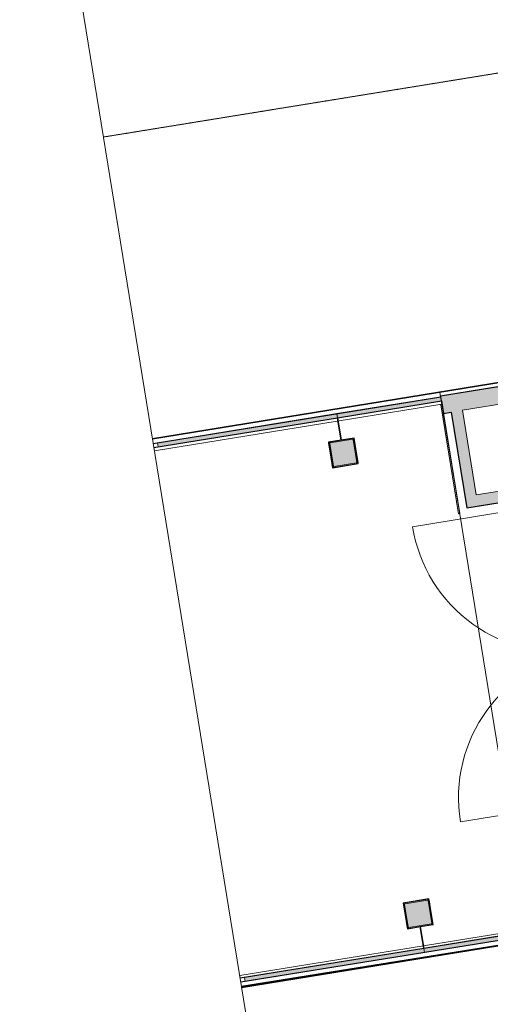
# Model space of a CAD drawing. Header units: millimetres. Extents: x 344773 to 395309, y 816588 to 874127.
# Tile 17 of 25: x 350406 to 354030, y 858623 to 866215. Entities that reach past the tile are written whole.
import ezdxf

# ---------------------------------------------------------------- set-up
doc = ezdxf.new("R2010")
doc.units = ezdxf.units.MM
doc.linetypes.add('System - Akser', pattern=[7.2, 4.8, -0.8, 0.8, -0.8])
for name, color, linetype, lineweight in [('0-1', 7, 'Continuous', 5), ('0-2', 8, 'Continuous', 5), ('A-AREA-BNDY', 1, 'Continuous', 5), ('A-DOOR-1', 50, 'Continuous', 5), ('A-FLOR-1', 8, 'Continuous', 5), ('A-GLAZ-CURT-1', 10, 'Continuous', 9), ('A-GLAZ-CURT-2', 7, 'Continuous', 5), ('A-WALL-PATT-1', 7, 'Continuous', 5), ('A852-TYNN', 7, 'Continuous', 5), ('I-WALL-1', 10, 'Continuous', 9), ('S-COLS', 52, 'Continuous', 5), ('S-COLS-1', 250, 'Continuous', 5), ('S-COLS-2', 10, 'Continuous', 9), ('S-GRID-1', 1, 'System - Akser', 5)]:
    doc.layers.add(name, color=color, linetype=linetype, lineweight=lineweight)
for name, color, linetype in [('_grå hatch fotavtrykk', 7, 'Continuous'), ('A862-B-RLin', 1, 'Continuous'), ('A862-B-RLin-Etasje', 6, 'Continuous')]:
    doc.layers.add(name, color=color, linetype=linetype)
doc.layers.add('A862-N-RLin', color=7, linetype='Continuous', plot=False)
doc.styles.add('Arial_3.0', font='arial.ttf', dxfattribs={"width": 0.7, "height": 3})

# ---------------------------------------------------------------- blocks, each defined once
blk = doc.blocks.new('A200 - Slagdør - Tofløyet - A244 - DI_LSO - 2390 x 2190 mm-32050625-ENBR-80052-AA1-TOF-200-0002_2D')
at = {"layer": 'A-DOOR-1'}
for p, q in [((-1238.3, -30), (-1238.3, 62)), ((-85.3, -30), (-85.3, 10)), ((1067.7, -30), (1067.7, 62)), ((-1238.3, -30), (-1238.3, -1183)), ((1067.7, -30), (1067.7, -1183))]:
    blk.add_line(p, q, dxfattribs=at)
for centre, start, end in [((-1238.3, -30), 270, 0), ((1067.7, -30), 180, 270)]:
    blk.add_arc(centre, 1153, start, end, dxfattribs=at)
blk = doc.blocks.new('System Panel - A233 - Glass 32 mm passasjerbro nord-26864638-ENBR-80052-AA1-TOF-200-0002_2D')
at = {"layer": 'A-GLAZ-CURT-2'}
blk.add_hatch(color=256, dxfattribs=at).paths.add_polyline_path([(-405, 37), (405, 37), (405, 69), (-405, 69)], flags=0)
at = {"layer": 'A-GLAZ-CURT-1'}
for p, q in [((405, 69), (-405, 69)), ((-405, 69), (-405, 37)), ((-405, 37), (405, 37)), ((405, 37), (405, 69))]:
    blk.add_line(p, q, dxfattribs=at)
blk = doc.blocks.new('System Panel - A233 - Glass 32 mm passasjerbro nord-26864640-ENBR-80052-AA1-TOF-200-0002_2D')
at = {"layer": 'A-GLAZ-CURT-2'}
blk.add_hatch(color=256, dxfattribs=at).paths.add_polyline_path([(-700, 37), (700, 37), (700, 69), (-700, 69)], flags=0)
at = {"layer": 'A-GLAZ-CURT-1'}
for p, q in [((700, 69), (-700, 69)), ((-700, 69), (-700, 37)), ((-700, 37), (700, 37)), ((700, 37), (700, 69))]:
    blk.add_line(p, q, dxfattribs=at)
blk = doc.blocks.new('System Panel - A233 - Glass 32 mm passasjerbro syd-V238-ENBR-80052-AA1-TOF-200-0002_2D')
at = {"layer": 'A-GLAZ-CURT-2'}
blk.add_hatch(color=256, dxfattribs=at).paths.add_polyline_path([(-405, -69), (405, -69), (405, -37), (-405, -37)], flags=0)
at = {"layer": 'A-GLAZ-CURT-1'}
for p, q in [((405, -37), (-405, -37)), ((-405, -37), (-405, -69)), ((-405, -69), (405, -69)), ((405, -69), (405, -37))]:
    blk.add_line(p, q, dxfattribs=at)
blk = doc.blocks.new('System Panel - A233 - Glass 32 mm passasjerbro syd-26864575-ENBR-80052-AA1-TOF-200-0002_2D')
at = {"layer": 'A-GLAZ-CURT-2'}
blk.add_hatch(color=256, dxfattribs=at).paths.add_polyline_path([(-700, -69), (700, -69), (700, -37), (-700, -37)], flags=0)
at = {"layer": 'A-GLAZ-CURT-1'}
for p, q in [((700, -37), (-700, -37)), ((-700, -37), (-700, -69)), ((-700, -69), (700, -69)), ((700, -69), (700, -37))]:
    blk.add_line(p, q, dxfattribs=at)
blk = doc.blocks.new('A222 - HUP - A222 - HUP - 200 x 200 x 8 mm-27961562-ENBR-80052-AA1-TOF-200-0002_2D')
at = {"layer": 'S-COLS-2'}
for p, q in [((-100, 100), (-100, -100)), ((100, 100), (-100, 100)), ((100, -100), (100, 100)), ((-100, -100), (100, -100))]:
    blk.add_line(p, q, dxfattribs=at)
blk = doc.blocks.new('A222 - HUP - A222 - HUP - 200 x 200 x 8 mm-27961564-ENBR-80052-AA1-TOF-200-0002_2D')
at = {"layer": 'S-COLS-2'}
for p, q in [((-100, 100), (100, 100)), ((-100, -100), (-100, 100)), ((100, 100), (100, -100)), ((100, -100), (-100, -100))]:
    blk.add_line(p, q, dxfattribs=at)
blk = doc.blocks.new('System Panel - A246-M01 Veggkledning_ metallkasett-28280491-ENBR-80052-AA1-TOF-200-0002_2D')
at = {"layer": 'A-GLAZ-CURT-1'}
for p, q in [((425, 10), (-425, 10)), ((-425, 10), (-425, 0)), ((-425, 0), (425, 0)), ((425, 0), (425, 10))]:
    blk.add_line(p, q, dxfattribs=at)

msp = doc.modelspace()

# ---------------------------------------------------------------- hatches: boundary and pattern name
at = {"layer": 'A-WALL-PATT-1'}
for points in [[(354370.4, 863292.6), (354348.4, 863427.8), (353647.6, 863314), (353669.6, 863178.8), (353816.7, 863202.7)], [(353816.7, 863202.7), (353730.3, 863188.7), (353836.2, 862536.6), (353922.5, 862550.7)], [(354477.2, 862640.7), (353836.2, 862536.6), (353850.2, 862450.3), (354491.3, 862554.3)]]:
    msp.add_hatch(color=256, dxfattribs=at).paths.add_polyline_path(points, flags=0)
at = {"layer": 'S-COLS'}
h = msp.add_hatch(color=256, dxfattribs=at)
h.paths.add_polyline_path([(352982.4, 862981.1), (352975.1, 862975.8), (353003.3, 862802.1), (353011.9, 862799.4)], flags=0)
h.paths.add_polyline_path([(352973.2, 862987.7), (352791.6, 862958.2), (352796.8, 862950.9), (352970.5, 862979.1)], flags=0)
h.paths.add_polyline_path([(353005.2, 862790.3), (353000, 862797.5), (352826.3, 862769.3), (352823.6, 862760.8)], flags=0)
h.paths.add_polyline_path([(352793.5, 862946.4), (352785, 862949), (352814.4, 862767.4), (352821.7, 862772.6)], flags=0)
h = msp.add_hatch(color=256, dxfattribs=at)
h.paths.add_polyline_path([(353588.7, 859246), (353559.2, 859427.6), (353552, 859422.4), (353580.2, 859248.6)], flags=0)
h.paths.add_polyline_path([(353582.1, 859236.8), (353576.9, 859244), (353403.1, 859215.8), (353400.5, 859207.3)], flags=0)
h.paths.add_polyline_path([(353550.1, 859434.2), (353368.4, 859404.7), (353373.7, 859397.5), (353547.4, 859425.7)], flags=0)
h.paths.add_polyline_path([(353398.6, 859219.1), (353370.4, 859392.9), (353361.8, 859395.5), (353391.3, 859213.9)], flags=0)
at = {"layer": 'S-COLS-1'}
for points in [[(352975, 862976.7), (352971.4, 862979.3), (352793.4, 862947.2), (352825.5, 862769.2), (353003.5, 862801.3)], [(353580.3, 859247.8), (353548.2, 859425.8), (353370.2, 859393.7), (353402.3, 859215.7), (353577.7, 859244.2)]]:
    msp.add_hatch(color=256, dxfattribs=at).paths.add_polyline_path(points, flags=0)

# ---------------------------------------------------------------- linework, layer by layer
at = {"layer": '_grå hatch fotavtrykk'}
for points in [[(351428.4, 862984.1), (354555.6, 863491.7), (354579.7, 863343), (355851.5, 863549.5), (354967.3, 868996.4)], [(358639.5, 818562.4), (360864, 818922.2), (360868.1, 818897.1), (361771, 819043.7), (361790.4, 818924.5), (363062.1, 819130.9), (356490.3, 859614.3), (355184.5, 859402.3), (355203.1, 859287.8), (354324.3, 859145.7), (354329.2, 859115.6), (352114.2, 858759.2)]]:
    msp.add_lwpolyline(points, dxfattribs=at)
at = {"layer": 'A-AREA-BNDY', "flags": 128}
msp.add_lwpolyline([(352114.7, 858756.1), (354329.2, 859115.6), (354178.3, 860045.2), (353793.2, 862417.3), (353642.8, 863343.6), (351428.4, 862984.1)], dxfattribs=at)
at = {"layer": 'A-FLOR-1'}
for p, q in [((353657.9, 863250.8), (351443.5, 862891.3)), ((352100.4, 858844.3), (354314.9, 859203.8))]:
    msp.add_line(p, q, dxfattribs=at)
at = {"layer": 'A852-TYNN'}
msp.add_lwpolyline([(350568.3, 868282.3), (358960, 816588.4), (394963.5, 822433), (386571.9, 874126.9)], close=True, dxfattribs=at)
at = {"layer": 'A862-B-RLin', "flags": 128}
msp.add_lwpolyline([(351434.3, 862947.6), (353648.8, 863307.1), (353647.6, 863314), (354348.4, 863427.8), (354349.2, 863423.1), (354445.8, 863438.8), (355121.8, 859274.7), (355056, 859264), (355026.1, 859259.6), (354324.3, 859145.7), (354323.2, 859152.1), (352108.8, 858792.6)], dxfattribs=at)
at = {"layer": 'A862-B-RLin-Etasje', "flags": 128}
for points in [[(354722.8, 868956.7), (355605.8, 863517.2), (355607, 863509.8), (354579.7, 863343), (354555.7, 863491.3), (351428.5, 862983.6)], [(352115.2, 858753.2), (355242, 859260.2), (355218.8, 859403.3), (355218.5, 859407.9), (356245.8, 859574.6), (356246.8, 859568.9), (362816.5, 819098.6), (362817.7, 819091.2), (361790.4, 818924.5), (361766.3, 819072.7), (361564.7, 819040), (358639.1, 818565.1)]]:
    msp.add_lwpolyline(points, dxfattribs=at)
at = {"layer": 'A862-N-RLin', "flags": 128}
for points in [[(351439.4, 862916), (352854.3, 863145.7), (352882.3, 862972.9), (352783.7, 862956.9), (352815.7, 862759.5), (353013.1, 862791.5), (352981.1, 862989), (352882.5, 862973), (352854.4, 863145.7), (353653.9, 863275.5), (353669.6, 863178.8), (353730.3, 863188.7), (353850.2, 862450.3), (354525.3, 862559.8)], [(354318.1, 859183.7), (353518.7, 859053.9), (353491.4, 859222.1), (353590, 859238.1), (353557.9, 859435.5), (353360.5, 859403.4), (353392.6, 859206), (353491.2, 859222), (353518.6, 859053.9), (352103.7, 858824.2)]]:
    msp.add_lwpolyline(points, dxfattribs=at)
at = {"layer": 'I-WALL-1'}
for p, q in [((354348.4, 863427.8), (353647.6, 863314)), ((353647.6, 863314), (353669.6, 863178.8)), ((353816.7, 863202.7), (354370.4, 863292.6)), ((353669.6, 863178.8), (353730.3, 863188.7)), ((353730.3, 863188.7), (353836.2, 862536.6)), ((353922.5, 862550.7), (353816.7, 863202.7)), ((354477.2, 862640.7), (353922.5, 862550.7)), ((353836.2, 862536.6), (353850.2, 862450.3)), ((353850.2, 862450.3), (354491.3, 862554.3))]:
    msp.add_line(p, q, dxfattribs=at)
at = {"layer": 'S-COLS-2'}
for p, q in [((352785, 862949), (352814.4, 862767.4)), ((352973.2, 862987.7), (352791.6, 862958.2)), ((352793.4, 862947.2), (352821.8, 862771.8)), ((352821.7, 862772.6), (352793.5, 862946.4)), ((352971.4, 862979.3), (352796, 862950.8)), ((352796.8, 862950.9), (352970.5, 862979.1)), ((353003.5, 862801.3), (352975, 862976.7)), ((352975.1, 862975.8), (353003.3, 862802.1)), ((353011.9, 862799.4), (352982.4, 862981.1)), ((352823.6, 862760.8), (353005.2, 862790.3)), ((352825.5, 862769.2), (353000.9, 862797.7)), ((353000, 862797.5), (352826.3, 862769.3)), ((353361.8, 859395.5), (353391.3, 859213.9)), ((353550.1, 859434.2), (353368.4, 859404.7)), ((353370.2, 859393.7), (353398.7, 859218.3)), ((353398.6, 859219.1), (353370.4, 859392.9)), ((353548.2, 859425.8), (353372.8, 859397.3)), ((353373.7, 859397.5), (353547.4, 859425.7)), ((353580.3, 859247.8), (353551.8, 859423.2)), ((353552, 859422.4), (353580.2, 859248.6)), ((353588.7, 859246), (353559.2, 859427.6)), ((353400.5, 859207.3), (353582.1, 859236.8)), ((353402.3, 859215.7), (353577.7, 859244.2)), ((353576.9, 859244), (353403.1, 859215.8))]:
    msp.add_line(p, q, dxfattribs=at)
for centre, radius, start, end in [((352792.9, 862950.3), 8, 99.22061, 189.22061), ((352796.5, 862947.7), 3.15, 99.22061, 189.22061), ((352797.5, 862947), 4, 99.22061, 189.22061), ((352971.2, 862975.2), 4, 9.22061, 99.22061), ((352971.9, 862976.2), 3.15, 9.22061, 99.22061), ((352974.5, 862979.8), 8, 9.22061, 99.22061), ((352999.4, 862801.5), 4, 279.22061, 9.22061), ((353000.4, 862800.8), 3.15, 279.22061, 9.22061), ((353004, 862798.2), 8, 279.22061, 9.22061), ((352822.3, 862768.7), 8, 189.22061, 279.22061), ((352825.7, 862773.3), 4, 189.22061, 279.22061), ((352824.9, 862772.3), 3.15, 189.22061, 279.22061), ((353369.7, 859396.8), 8, 99.22061, 189.22061), ((353373.3, 859394.2), 3.15, 99.22061, 189.22061), ((353374.3, 859393.5), 4, 99.22061, 189.22061), ((353548, 859421.7), 4, 9.22061, 99.22061), ((353548.7, 859422.7), 3.15, 9.22061, 99.22061), ((353551.3, 859426.3), 8, 9.22061, 99.22061), ((353576.2, 859248), 4, 279.22061, 9.22061), ((353577.2, 859247.3), 3.15, 279.22061, 9.22061), ((353580.8, 859244.7), 8, 279.22061, 9.22061), ((353399.2, 859215.2), 8, 189.22061, 279.22061), ((353402.5, 859219.8), 4, 189.22061, 279.22061), ((353401.8, 859218.8), 3.15, 189.22061, 279.22061)]:
    msp.add_arc(centre, radius, start, end, dxfattribs=at)
at = {"layer": 'S-GRID-1'}
msp.add_line((351050.9, 865309.7), (387054.4, 871154.3), dxfattribs=at)

# ---------------------------------------------------------------- block references
at = {"layer": '0-1', "rotation": 279.2206125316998}
msp.add_blockref('A200 - Slagdør - Tofløyet - A244 - DI_LSO - 2390 x 2190 mm-32050625-ENBR-80052-AA1-TOF-200-0002_2D', (354797.5, 861272.6), dxfattribs=at)
at = {"layer": '0-2'}
for name, p, rotation in [('System Panel - A233 - Glass 32 mm passasjerbro nord-26864638-ENBR-80052-AA1-TOF-200-0002_2D', (353243.1, 863278.7), 189.2206125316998), ('System Panel - A246-M01 Veggkledning_ metallkasett-28280491-ENBR-80052-AA1-TOF-200-0002_2D', (353726.7, 862826.9), 99.22061253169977), ('System Panel - A233 - Glass 32 mm passasjerbro nord-26864640-ENBR-80052-AA1-TOF-200-0002_2D', (352152.3, 863101.6), 189.2206125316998), ('A222 - HUP - A222 - HUP - 200 x 200 x 8 mm-27961564-ENBR-80052-AA1-TOF-200-0002_2D', (352898.4, 862874.2), 9.220612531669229), ('A222 - HUP - A222 - HUP - 200 x 200 x 8 mm-27961562-ENBR-80052-AA1-TOF-200-0002_2D', (353475.3, 859320.7), 9.220612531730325), ('System Panel - A233 - Glass 32 mm passasjerbro syd-V238-ENBR-80052-AA1-TOF-200-0002_2D', (353929.4, 859050.7), 189.2206125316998), ('System Panel - A233 - Glass 32 mm passasjerbro syd-26864575-ENBR-80052-AA1-TOF-200-0002_2D', (352838.7, 858873.6), 189.2206125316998)]:
    msp.add_blockref(name, p, dxfattribs=dict(at, rotation=rotation))

# ---------------------------------------------------------------- texts
at = {"layer": 'A852-TYNN', "insert": (349758.9, 827403.1), "char_height": 3000, "attachment_point": 1, "rotation": 99.22061, "style": 'Arial_3.0'}
msp.add_mtext('BR003-350-201.1', dxfattribs=at)

doc.saveas('drawing.dxf')
